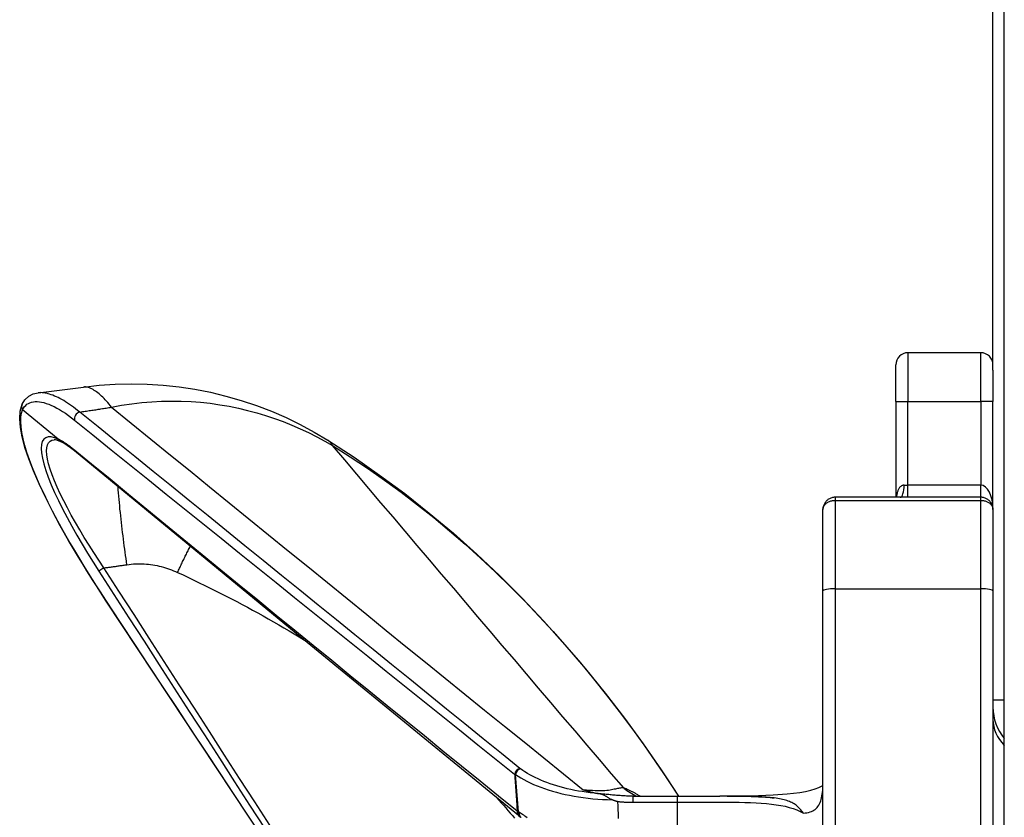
# Model space of a CAD drawing. Header units: inches. Extents: x 6 to 165, y 7 to 91.
# Tile 61 of 118: x 35.38 to 36.98, y 38.51 to 39.8. Entities that reach past the tile are written whole.
import ezdxf

# ---------------------------------------------------------------- set-up
doc = ezdxf.new("R2010")
doc.units = ezdxf.units.IN
doc.header["$MEASUREMENT"] = 0
doc.layers.add('Visible Edges(ANSI)', color=7, linetype='Continuous', lineweight=25)
doc.layers.add('Visible Tangent Edges(ANSI)', color=7, linetype='Continuous', lineweight=25)

msp = doc.modelspace()

# ---------------------------------------------------------------- linework, layer by layer
at = {"layer": 'Visible Edges(ANSI)'}
for p, q in [((36.9592, 39.2363), (36.9592, 43.5175)), ((36.9776, 33.204), (36.9776, 43.119)), ((36.9395, 39.2644), (36.8214, 39.2644)), ((36.8017, 39.1856), (36.8017, 39.2447)), ((36.9592, 39.2363), (36.9592, 39.1856)), ((35.4112, 39.1995), (35.4845, 39.2088)), ((36.8017, 39.1856), (36.8017, 39.0301)), ((36.9592, 39.0104), (36.9592, 39.1856)), ((35.4434, 39.1245), (35.386, 39.1719)), ((35.4477, 39.1201), (35.4477, 39.1201)), ((36.9395, 39.0301), (36.7033, 39.0301)), ((36.6836, 38.8783), (36.6836, 39.0104)), ((36.9592, 39.0104), (36.9592, 38.8783)), ((36.6836, 37.4457), (36.6836, 38.8783)), ((36.9592, 38.8783), (36.9592, 38.2501)), ((36.075, 38.0256), (35.5216, 38.862)), ((36.9776, 38.7014), (36.9592, 38.7014)), ((36.3759, 38.5457), (36.4473, 38.5457)), ((36.5284, 38.5459), (36.5162, 38.5459)), ((36.1902, 38.5142), (36.1927, 38.5124))]:
    msp.add_line(p, q, dxfattribs=at)
at = {"layer": 'Visible Edges(ANSI)', "flags": 128}
for points in [[(35.4845, 39.2088), (35.5102, 39.2117), (35.536, 39.2134), (35.562, 39.214), (35.5879, 39.2135), (35.6138, 39.2118), (35.6396, 39.2091), (35.6651, 39.2052), (35.6905, 39.2002), (35.7156, 39.1942), (35.7405, 39.187), (35.765, 39.1787), (35.7892, 39.1695), (35.813, 39.1592), (35.8362, 39.1479), (35.8589, 39.1357), (35.881, 39.1225)], [(35.3853, 39.1811), (35.3898, 39.1882), (35.3958, 39.1938), (35.4031, 39.1976), (35.4112, 39.1995)], [(35.5216, 38.862), (35.5055, 38.8866), (35.4899, 38.9113), (35.4749, 38.9359), (35.4605, 38.9602), (35.447, 38.9841), (35.4344, 39.0075), (35.4229, 39.0302), (35.4126, 39.0521), (35.4035, 39.0729), (35.3959, 39.0926), (35.3898, 39.1109), (35.3852, 39.1279), (35.3823, 39.1434), (35.3812, 39.1573), (35.382, 39.1698), (35.3851, 39.1808)], [(35.3853, 39.1811), (35.3851, 39.1808), (35.385, 39.1804), (35.3848, 39.18), (35.3847, 39.1797), (35.3846, 39.1793), (35.3845, 39.1789), (35.3845, 39.1785), (35.3844, 39.1781), (35.3844, 39.1777), (35.3844, 39.1773), (35.3844, 39.1769), (35.3844, 39.1765), (35.3844, 39.1761), (35.3845, 39.1757), (35.3846, 39.1753), (35.3847, 39.1749), (35.3848, 39.1746), (35.3849, 39.1742), (35.385, 39.1738), (35.3852, 39.1734), (35.3853, 39.1731), (35.3855, 39.1727), (35.3857, 39.1723), (35.3859, 39.172)], [(35.386, 39.1719), (35.386, 39.1719), (35.386, 39.1719), (35.386, 39.1719), (35.386, 39.1719), (35.386, 39.1719), (35.386, 39.1719), (35.386, 39.1719), (35.386, 39.1719), (35.386, 39.1719), (35.386, 39.1719), (35.386, 39.1719), (35.386, 39.1719), (35.386, 39.1719), (35.386, 39.1719), (35.386, 39.172), (35.386, 39.172), (35.386, 39.172), (35.386, 39.172), (35.3859, 39.172), (35.3859, 39.172), (35.3859, 39.172), (35.3859, 39.172), (35.3859, 39.172), (35.3859, 39.172)], [(35.4477, 39.1201), (35.4413, 39.1226), (35.439, 39.1231), (35.4373, 39.1231)], [(35.4434, 39.1245), (35.4434, 39.1245), (35.4434, 39.1245), (35.4434, 39.1244), (35.4434, 39.1244), (35.4435, 39.1244), (35.4435, 39.1244), (35.4435, 39.1244), (35.4435, 39.1244), (35.4435, 39.1244), (35.4435, 39.1244), (35.4435, 39.1243), (35.4436, 39.1243), (35.4436, 39.1243), (35.4436, 39.1243), (35.4436, 39.1243), (35.4436, 39.1243), (35.4436, 39.1243), (35.4436, 39.1242), (35.4436, 39.1242), (35.4437, 39.1242), (35.4437, 39.1242), (35.4437, 39.1242), (35.4437, 39.1242), (35.4437, 39.1242)], [(35.47, 39.1053), (35.4638, 39.1101), (35.458, 39.1142), (35.4526, 39.1176), (35.4477, 39.1201)], [(35.881, 39.1225), (35.9233, 39.0951), (35.9648, 39.0662), (36.0055, 39.036), (36.0453, 39.0045), (36.0843, 38.9717), (36.1224, 38.9377), (36.1596, 38.9026), (36.1958, 38.8664), (36.231, 38.8292), (36.2652, 38.7912), (36.2983, 38.7522), (36.3305, 38.7125), (36.3617, 38.6719), (36.392, 38.6305), (36.4212, 38.5885), (36.4495, 38.5457)], [(36.1902, 38.5142), (35.8296, 38.8096), (35.47, 39.1053)], [(36.7033, 39.0301), (36.7019, 39.0301), (36.7005, 39.0299), (36.6991, 39.0297), (36.6978, 39.0293), (36.6965, 39.0289), (36.6952, 39.0284), (36.694, 39.0278), (36.6928, 39.0271), (36.6917, 39.0264), (36.6907, 39.0256), (36.6897, 39.0247), (36.6888, 39.0238), (36.688, 39.0229), (36.6872, 39.0218), (36.6865, 39.0208), (36.6859, 39.0197), (36.6853, 39.0186), (36.6849, 39.0175), (36.6845, 39.0163), (36.6841, 39.0152), (36.6839, 39.014), (36.6837, 39.0128), (36.6836, 39.0116), (36.6836, 39.0104)], [(36.9592, 39.0104), (36.9591, 39.0116), (36.959, 39.0128), (36.9588, 39.014), (36.9586, 39.0152), (36.9582, 39.0163), (36.9578, 39.0175), (36.9574, 39.0186), (36.9568, 39.0197), (36.9562, 39.0208), (36.9555, 39.0218), (36.9548, 39.0229), (36.9539, 39.0238), (36.953, 39.0247), (36.952, 39.0256), (36.951, 39.0264), (36.9499, 39.0271), (36.9487, 39.0278), (36.9475, 39.0284), (36.9463, 39.0289), (36.945, 39.0293), (36.9436, 39.0297), (36.9423, 39.0299), (36.9409, 39.0301), (36.9395, 39.0301)], [(36.295, 38.5562), (36.296, 38.5559), (36.297, 38.5556), (36.2979, 38.5553), (36.2989, 38.555), (36.2999, 38.5547), (36.3008, 38.5544), (36.3018, 38.5541), (36.3028, 38.5538), (36.3038, 38.5536), (36.3048, 38.5533), (36.3057, 38.553), (36.3067, 38.5528), (36.3077, 38.5525), (36.3087, 38.5523), (36.3097, 38.552), (36.3107, 38.5518), (36.3117, 38.5515), (36.3127, 38.5513), (36.3138, 38.551), (36.3148, 38.5508), (36.3158, 38.5506), (36.3169, 38.5504), (36.3179, 38.5502), (36.3189, 38.5499)], [(36.5284, 38.5459), (36.554, 38.5462), (36.579, 38.5468), (36.6029, 38.5479), (36.6253, 38.5495), (36.6359, 38.5506), (36.646, 38.5519), (36.6553, 38.5535), (36.6638, 38.5554), (36.6711, 38.5575), (36.677, 38.5597), (36.6813, 38.5617), (36.6835, 38.5631)], [(36.6834, 38.5624), (36.6835, 38.563), (36.6836, 38.5649)], [(36.3216, 38.5495), (36.3215, 38.5495), (36.3213, 38.5495), (36.3212, 38.5495), (36.3211, 38.5495), (36.321, 38.5496), (36.3209, 38.5496), (36.3207, 38.5496), (36.3206, 38.5496), (36.3205, 38.5496), (36.3204, 38.5497), (36.3203, 38.5497), (36.3202, 38.5497), (36.3201, 38.5497), (36.32, 38.5497), (36.3199, 38.5498), (36.3197, 38.5498), (36.3196, 38.5498), (36.3195, 38.5498), (36.3194, 38.5498), (36.3193, 38.5499), (36.3192, 38.5499), (36.3191, 38.5499), (36.319, 38.5499), (36.3189, 38.5499)], [(36.3422, 38.5398), (36.3411, 38.5402), (36.3401, 38.5406), (36.3391, 38.541), (36.3382, 38.5415), (36.3373, 38.542), (36.3365, 38.5425), (36.3356, 38.543), (36.3348, 38.5435), (36.334, 38.544), (36.3333, 38.5445), (36.3326, 38.545), (36.3319, 38.5454), (36.3312, 38.5459), (36.3304, 38.5463), (36.3297, 38.5467), (36.329, 38.5471), (36.3282, 38.5475), (36.3274, 38.5478), (36.3266, 38.5481), (36.3257, 38.5485), (36.3248, 38.5487), (36.3238, 38.549), (36.3227, 38.5492), (36.3216, 38.5495)], [(36.3422, 38.5398), (36.3426, 38.5397), (36.343, 38.5396), (36.3433, 38.5395), (36.3437, 38.5394), (36.3441, 38.5392), (36.3444, 38.5391), (36.3448, 38.539), (36.3452, 38.5389), (36.3455, 38.5388), (36.3459, 38.5387), (36.3463, 38.5385), (36.3467, 38.5384), (36.347, 38.5383), (36.3474, 38.5382), (36.3478, 38.5381), (36.3481, 38.538), (36.3485, 38.5378), (36.3489, 38.5377), (36.3492, 38.5376), (36.3496, 38.5375), (36.35, 38.5374), (36.3504, 38.5373), (36.3507, 38.5372), (36.3511, 38.537)], [(36.3759, 38.5457), (36.3757, 38.5457), (36.3755, 38.5457), (36.3752, 38.5457), (36.375, 38.5457), (36.3748, 38.5457), (36.3746, 38.5457), (36.3744, 38.5457), (36.3742, 38.5457), (36.374, 38.5458), (36.3738, 38.5458), (36.3736, 38.5458), (36.3734, 38.5458), (36.3731, 38.5458), (36.3729, 38.5458), (36.3727, 38.5458), (36.3725, 38.5458), (36.3723, 38.5458), (36.3721, 38.5458), (36.3719, 38.5458), (36.3717, 38.5458), (36.3715, 38.5458), (36.3712, 38.5458), (36.371, 38.5458), (36.3708, 38.5458)], [(36.4473, 38.5457), (36.4648, 38.5458), (36.4821, 38.5458), (36.4993, 38.5458), (36.5162, 38.5459)], [(36.5295, 38.5459), (36.5287, 38.5459), (36.5287, 38.5459), (36.5299, 38.5459), (36.5315, 38.5459), (36.5336, 38.5459), (36.5362, 38.5459), (36.5393, 38.5458), (36.5427, 38.5458), (36.5465, 38.5458), (36.5506, 38.5457), (36.5548, 38.5457), (36.559, 38.5456), (36.5631, 38.5455), (36.5672, 38.5454), (36.5712, 38.5452), (36.5752, 38.5451), (36.5791, 38.5449), (36.583, 38.5447), (36.5868, 38.5445), (36.5905, 38.5442), (36.5941, 38.5439), (36.5977, 38.5436), (36.6011, 38.5432), (36.6045, 38.5428)], [(36.652, 38.5184), (36.6505, 38.5203), (36.649, 38.5221), (36.6475, 38.5237), (36.646, 38.5253), (36.6445, 38.5268), (36.643, 38.5283), (36.6415, 38.5296), (36.64, 38.5309), (36.6383, 38.5321), (36.6367, 38.5332), (36.6349, 38.5343), (36.6331, 38.5353), (36.6312, 38.5363), (36.6292, 38.5371), (36.6271, 38.5379), (36.625, 38.5387), (36.6228, 38.5394), (36.6205, 38.54), (36.6181, 38.5406), (36.6156, 38.5411), (36.613, 38.5416), (36.6103, 38.542), (36.6075, 38.5425), (36.6045, 38.5428)]]:
    msp.add_lwpolyline(points, dxfattribs=at)
at = {"layer": 'Visible Edges(ANSI)'}
for centre, radius, start, end in [((36.8214, 39.2447), 0.0197, 90, 180), ((36.9395, 39.2447), 0.0197, 0, 90), ((37.0379, 38.6899), 0.0787, 180, 220.004)]:
    msp.add_arc(centre, radius, start, end, dxfattribs=at)
msp.add_ellipse((36.381, 38.5813), major_axis=(0.2281, 0.0114), ratio=0.477413, start_param=3.718181, end_param=3.728106, dxfattribs=at)
at = {"layer": 'Visible Tangent Edges(ANSI)'}
for p, q in [((36.8214, 39.2644), (36.8214, 39.1856)), ((36.9395, 39.1856), (36.9395, 39.2644)), ((36.8017, 39.1856), (36.8214, 39.1856)), ((36.8214, 39.0498), (36.8214, 39.1856)), ((36.8214, 39.1856), (36.9395, 39.1856)), ((36.9592, 39.1856), (36.9395, 39.1856)), ((36.9395, 39.1856), (36.9395, 39.0498)), ((36.8151, 39.0498), (36.8214, 39.0498)), ((36.8214, 39.0301), (36.8214, 39.0498)), ((36.9395, 39.0498), (36.8214, 39.0498)), ((36.9395, 39.0301), (36.9395, 39.0498)), ((36.7033, 39.0301), (36.7033, 39.0251)), ((36.7033, 39.0251), (36.7033, 38.8819)), ((36.7033, 39.0251), (36.9395, 39.0251)), ((36.9395, 39.0251), (36.9395, 39.0301)), ((36.9395, 38.8819), (36.9395, 39.0251)), ((35.5176, 38.9157), (35.5095, 38.9104)), ((36.7033, 38.8819), (36.7033, 37.4421)), ((36.7033, 38.8819), (36.9395, 38.8819)), ((36.9395, 38.2467), (36.9395, 38.8819)), ((35.5216, 38.862), (35.5217, 38.862)), ((36.19, 38.5202), (36.1849, 38.5808)), ((36.3759, 38.5359), (36.3759, 38.5457)), ((36.4473, 38.5457), (36.4473, 38.5359)), ((36.3759, 38.5359), (36.4473, 38.5359)), ((36.4473, 38.5359), (36.4473, 38.4768))]:
    msp.add_line(p, q, dxfattribs=at)
at = {"layer": 'Visible Tangent Edges(ANSI)', "flags": 128}
for points in [[(35.5302, 39.1762), (35.5281, 39.1787), (35.5261, 39.1811), (35.524, 39.1835), (35.5219, 39.1858), (35.5199, 39.188), (35.5179, 39.1901), (35.5158, 39.1921), (35.5138, 39.1941), (35.5118, 39.1959), (35.5098, 39.1976), (35.5078, 39.1993), (35.5059, 39.2008), (35.5039, 39.2022), (35.502, 39.2034), (35.5001, 39.2046), (35.4982, 39.2056), (35.4964, 39.2065), (35.4946, 39.2073), (35.4928, 39.2079), (35.4911, 39.2084), (35.4894, 39.2087), (35.4877, 39.2089), (35.4861, 39.2089), (35.4845, 39.2088)], [(35.4785, 39.1683), (35.4752, 39.171), (35.4718, 39.1736), (35.4685, 39.1761), (35.4652, 39.1784), (35.462, 39.1807), (35.4588, 39.1828), (35.4557, 39.1848), (35.4526, 39.1867), (35.4495, 39.1885), (35.4465, 39.1901), (35.4436, 39.1916), (35.4407, 39.193), (35.4379, 39.1942), (35.4351, 39.1954), (35.4324, 39.1964), (35.4298, 39.1972), (35.4272, 39.198), (35.4247, 39.1986), (35.4223, 39.199), (35.4199, 39.1994), (35.4176, 39.1996), (35.4154, 39.1997), (35.4132, 39.1996), (35.4112, 39.1995)], [(35.3859, 39.172), (35.3874, 39.1746), (35.389, 39.177), (35.3909, 39.179), (35.393, 39.1808), (35.3953, 39.1823), (35.3978, 39.1834), (35.4005, 39.1843), (35.4034, 39.1849), (35.4065, 39.1852), (35.4097, 39.1852), (35.4132, 39.1849), (35.4167, 39.1844), (35.4205, 39.1835), (35.4244, 39.1823), (35.4284, 39.1809), (35.4326, 39.1791), (35.4369, 39.1771), (35.4414, 39.1748), (35.4459, 39.1722), (35.4506, 39.1693), (35.4554, 39.1662), (35.4602, 39.1627), (35.4652, 39.159), (35.4702, 39.1551)], [(35.4785, 39.1683), (35.4807, 39.1686), (35.4829, 39.1689), (35.485, 39.1692), (35.4872, 39.1695), (35.4893, 39.1699), (35.4915, 39.1702), (35.4937, 39.1705), (35.4958, 39.1708), (35.498, 39.1712), (35.5001, 39.1715), (35.5023, 39.1718), (35.5044, 39.1721), (35.5066, 39.1725), (35.5087, 39.1728), (35.5109, 39.1731), (35.513, 39.1735), (35.5152, 39.1738), (35.5173, 39.1741), (35.5195, 39.1745), (35.5216, 39.1748), (35.5237, 39.1752), (35.5259, 39.1755), (35.528, 39.1758), (35.5302, 39.1762)], [(35.5302, 39.1762), (35.5465, 39.1792), (35.5628, 39.1817), (35.579, 39.1836), (35.5952, 39.185), (35.6112, 39.1858), (35.6272, 39.1861), (35.6432, 39.1859), (35.659, 39.1852), (35.6746, 39.184), (35.6902, 39.1824), (35.7056, 39.1802), (35.7208, 39.1776), (35.7359, 39.1745), (35.7508, 39.171), (35.7655, 39.1671), (35.78, 39.1627), (35.7943, 39.158), (35.8084, 39.1528), (35.8223, 39.1472), (35.836, 39.1413), (35.8494, 39.1349), (35.8627, 39.1283), (35.8757, 39.1212), (35.8884, 39.1138)], [(35.5302, 39.1762), (35.562, 39.1503), (35.5938, 39.1245), (35.6256, 39.0986), (35.6574, 39.0728), (35.6892, 39.0469), (35.721, 39.0211), (35.7528, 38.9953), (35.7846, 38.9694), (35.8165, 38.9436), (35.8483, 38.9177), (35.8801, 38.8919), (35.9119, 38.866), (35.9438, 38.8402), (35.9756, 38.8144), (36.0075, 38.7885), (36.0394, 38.7627), (36.0712, 38.7369), (36.1031, 38.711), (36.135, 38.6852), (36.167, 38.6594), (36.1989, 38.6336), (36.2309, 38.6078), (36.2629, 38.582), (36.295, 38.5562)], [(35.5217, 38.862), (35.511, 38.8784), (35.5005, 38.8948), (35.4902, 38.9111), (35.4801, 38.9275), (35.4704, 38.9437), (35.4609, 38.9598), (35.4519, 38.9757), (35.4432, 38.9914), (35.435, 39.0068), (35.4273, 39.0219), (35.4201, 39.0366), (35.4134, 39.0509), (35.4073, 39.0647), (35.4019, 39.078), (35.397, 39.0907), (35.3929, 39.1028), (35.3894, 39.1143), (35.3867, 39.125), (35.3847, 39.1349), (35.3834, 39.1441), (35.3829, 39.1524), (35.3832, 39.1598), (35.3842, 39.1663), (35.386, 39.1719)], [(36.1922, 38.5907), (36.1625, 38.6148), (36.1327, 38.6388), (36.103, 38.6629), (36.0733, 38.687), (36.0435, 38.711), (36.0138, 38.7351), (35.9841, 38.7592), (35.9544, 38.7832), (35.9246, 38.8073), (35.8949, 38.8314), (35.8652, 38.8554), (35.8354, 38.8795), (35.8057, 38.9036), (35.776, 38.9276), (35.7462, 38.9517), (35.7165, 38.9757), (35.6868, 38.9998), (35.657, 39.0239), (35.6273, 39.0479), (35.5975, 39.072), (35.5678, 39.0961), (35.538, 39.1201), (35.5083, 39.1442), (35.4785, 39.1683)], [(35.4702, 39.1551), (35.4999, 39.1311), (35.5297, 39.1072), (35.5594, 39.0832), (35.5891, 39.0593), (35.6188, 39.0354), (35.6485, 39.0114), (35.6782, 38.9875), (35.708, 38.9636), (35.7377, 38.9397), (35.7674, 38.9157), (35.7971, 38.8918), (35.8268, 38.8679), (35.8565, 38.844), (35.8863, 38.8201), (35.916, 38.7962), (35.9457, 38.7724), (35.9755, 38.7485), (36.0052, 38.7246), (36.0349, 38.7007), (36.0647, 38.6769), (36.0944, 38.653), (36.1242, 38.6291), (36.1539, 38.6053), (36.1837, 38.5814)], [(35.4437, 39.1242), (35.4376, 39.1266), (35.4322, 39.1279), (35.4274, 39.1279), (35.4234, 39.1267), (35.4202, 39.1243), (35.4179, 39.1206), (35.4166, 39.1156), (35.4161, 39.1093), (35.4166, 39.102), (35.418, 39.0935), (35.4203, 39.0841), (35.4235, 39.0737), (35.4275, 39.0625), (35.4323, 39.0505), (35.4378, 39.0379), (35.4439, 39.0248), (35.4507, 39.0113), (35.458, 38.9973), (35.4657, 38.9831), (35.4739, 38.9687), (35.4824, 38.9542), (35.4912, 38.9396), (35.5002, 38.925), (35.5095, 38.9104)], [(35.5176, 38.9157), (35.5095, 38.928), (35.5015, 38.9404), (35.4936, 38.9527), (35.486, 38.965), (35.4787, 38.9773), (35.4716, 38.9894), (35.4649, 39.0014), (35.4585, 39.0131), (35.4526, 39.0246), (35.4471, 39.0357), (35.4421, 39.0465), (35.4377, 39.0567), (35.4338, 39.0665), (35.4306, 39.0757), (35.4281, 39.0842), (35.4263, 39.092), (35.4252, 39.099), (35.4248, 39.1052), (35.4251, 39.1105), (35.4261, 39.115), (35.4279, 39.1185), (35.4304, 39.121), (35.4335, 39.1225), (35.4373, 39.1231)], [(35.4679, 39.1083), (35.4668, 39.1092), (35.4657, 39.1101), (35.4646, 39.111), (35.4635, 39.1118), (35.4624, 39.1127), (35.4614, 39.1135), (35.4603, 39.1143), (35.4592, 39.115), (35.4582, 39.1158), (35.4571, 39.1165), (35.4561, 39.1172), (35.4551, 39.1179), (35.454, 39.1186), (35.453, 39.1192), (35.452, 39.1198), (35.451, 39.1204), (35.45, 39.121), (35.449, 39.1216), (35.4481, 39.1221), (35.4471, 39.1226), (35.4462, 39.1231), (35.4452, 39.1236), (35.4443, 39.124), (35.4434, 39.1245)], [(35.4477, 39.1201), (35.4475, 39.1202), (35.4472, 39.1204), (35.447, 39.1205), (35.4468, 39.1206), (35.4466, 39.1207), (35.4464, 39.1209), (35.4463, 39.121), (35.4461, 39.1212), (35.4459, 39.1213), (35.4457, 39.1215), (35.4455, 39.1216), (35.4454, 39.1218), (35.4452, 39.122), (35.445, 39.1221), (35.4449, 39.1223), (35.4447, 39.1225), (35.4446, 39.1227), (35.4444, 39.1229), (35.4443, 39.1231), (35.4442, 39.1233), (35.444, 39.1235), (35.4439, 39.1237), (35.4438, 39.1239), (35.4437, 39.1242)], [(35.8884, 39.1138), (35.8882, 39.1143), (35.8879, 39.1148), (35.8877, 39.1152), (35.8874, 39.1157), (35.8871, 39.1161), (35.8869, 39.1165), (35.8866, 39.117), (35.8863, 39.1174), (35.886, 39.1178), (35.8857, 39.1182), (35.8854, 39.1185), (35.8851, 39.1189), (35.8848, 39.1193), (35.8845, 39.1196), (35.8842, 39.12), (35.8838, 39.1203), (35.8835, 39.1206), (35.8832, 39.1209), (35.8828, 39.1212), (35.8825, 39.1215), (35.8821, 39.1217), (35.8818, 39.122), (35.8814, 39.1223), (35.881, 39.1225)], [(35.8884, 39.1138), (35.9171, 39.0958), (35.9451, 39.0772), (35.9727, 39.0581), (35.9997, 39.0384), (36.0263, 39.0181), (36.0524, 38.9973), (36.0781, 38.976), (36.1033, 38.9541), (36.1281, 38.9317), (36.1526, 38.9088), (36.1766, 38.8854), (36.2002, 38.8615), (36.2233, 38.8371), (36.2461, 38.8124), (36.2684, 38.7872), (36.2902, 38.7617), (36.3116, 38.7358), (36.3326, 38.7096), (36.3531, 38.6831), (36.3733, 38.6563), (36.393, 38.6291), (36.4122, 38.6016), (36.4311, 38.5738), (36.4495, 38.5457)], [(36.3607, 38.559), (36.3409, 38.5821), (36.3212, 38.6052), (36.3014, 38.6283), (36.2817, 38.6514), (36.262, 38.6745), (36.2423, 38.6976), (36.2226, 38.7207), (36.2029, 38.7438), (36.1832, 38.767), (36.1635, 38.7901), (36.1439, 38.8132), (36.1242, 38.8363), (36.1045, 38.8594), (36.0849, 38.8826), (36.0652, 38.9057), (36.0456, 38.9288), (36.0259, 38.9519), (36.0063, 38.9751), (35.9866, 38.9982), (35.967, 39.0213), (35.9473, 39.0444), (35.9277, 39.0676), (35.9081, 39.0907), (35.8884, 39.1138)], [(36.1878, 38.5214), (36.1577, 38.5457), (36.1276, 38.5701), (36.0974, 38.5945), (36.0673, 38.6189), (36.0373, 38.6433), (36.0072, 38.6677), (35.9772, 38.6921), (35.9471, 38.7165), (35.9171, 38.741), (35.8871, 38.7654), (35.8571, 38.7899), (35.8271, 38.8143), (35.7972, 38.8388), (35.7672, 38.8633), (35.7372, 38.8877), (35.7073, 38.9122), (35.6773, 38.9367), (35.6474, 38.9612), (35.6175, 38.9857), (35.5876, 39.0102), (35.5577, 39.0347), (35.5277, 39.0593), (35.4978, 39.0838), (35.4679, 39.1083)], [(36.8151, 39.0498), (36.8143, 39.0498), (36.8134, 39.0496), (36.8126, 39.0494), (36.8118, 39.0491), (36.811, 39.0488), (36.8103, 39.0483), (36.8096, 39.0478), (36.8089, 39.0472), (36.8083, 39.0465), (36.8076, 39.0457), (36.8071, 39.0449), (36.8065, 39.044), (36.806, 39.0431), (36.8056, 39.0421), (36.8051, 39.041), (36.8047, 39.04), (36.8044, 39.0388), (36.804, 39.0377), (36.8037, 39.0365), (36.8034, 39.0353), (36.8031, 39.034), (36.8029, 39.0327), (36.8027, 39.0314), (36.8025, 39.0301)], [(35.5551, 38.9209), (35.5544, 38.9258), (35.5537, 38.9309), (35.5529, 38.9359), (35.5522, 38.9411), (35.5515, 38.9463), (35.5508, 38.9515), (35.5501, 38.9568), (35.5494, 38.9621), (35.5488, 38.9674), (35.5481, 38.9728), (35.5474, 38.9782), (35.5468, 38.9836), (35.5462, 38.9891), (35.5456, 38.9945), (35.545, 38.9999), (35.5444, 39.0053), (35.5438, 39.0107), (35.5433, 39.0161), (35.5428, 39.0214), (35.5423, 39.0267), (35.5418, 39.0319), (35.5414, 39.0371), (35.541, 39.0422), (35.5406, 39.0472)], [(36.6836, 39.0104), (36.6836, 39.0113), (36.6837, 39.0122), (36.6839, 39.0131), (36.6841, 39.0139), (36.6845, 39.0148), (36.6849, 39.0157), (36.6853, 39.0165), (36.6859, 39.0173), (36.6865, 39.0181), (36.6872, 39.0189), (36.688, 39.0196), (36.6888, 39.0204), (36.6897, 39.021), (36.6907, 39.0217), (36.6917, 39.0223), (36.6928, 39.0228), (36.694, 39.0233), (36.6952, 39.0238), (36.6965, 39.0242), (36.6978, 39.0245), (36.6991, 39.0247), (36.7005, 39.0249), (36.7019, 39.025), (36.7033, 39.0251)], [(36.9395, 39.0251), (36.9409, 39.025), (36.9423, 39.0249), (36.9436, 39.0247), (36.945, 39.0245), (36.9463, 39.0242), (36.9475, 39.0238), (36.9487, 39.0233), (36.9499, 39.0228), (36.951, 39.0223), (36.952, 39.0217), (36.953, 39.021), (36.9539, 39.0204), (36.9548, 39.0196), (36.9555, 39.0189), (36.9562, 39.0181), (36.9568, 39.0173), (36.9574, 39.0165), (36.9578, 39.0157), (36.9582, 39.0148), (36.9586, 39.0139), (36.9588, 39.0131), (36.959, 39.0122), (36.9591, 39.0113), (36.9592, 39.0104)], [(35.6372, 38.9083), (35.638, 38.91), (35.6388, 38.9118), (35.6396, 38.9135), (35.6404, 38.9152), (35.6413, 38.917), (35.6421, 38.9187), (35.6429, 38.9205), (35.6437, 38.9222), (35.6446, 38.924), (35.6454, 38.9258), (35.6463, 38.9275), (35.6471, 38.9293), (35.648, 38.9311), (35.6489, 38.9329), (35.6497, 38.9347), (35.6506, 38.9364), (35.6515, 38.9382), (35.6523, 38.94), (35.6532, 38.9418), (35.6541, 38.9436), (35.655, 38.9454), (35.6559, 38.9472), (35.6568, 38.949), (35.6577, 38.9508)], [(35.5176, 38.9157), (35.5192, 38.9159), (35.5208, 38.9161), (35.5223, 38.9163), (35.5239, 38.9165), (35.5255, 38.9167), (35.527, 38.9169), (35.5286, 38.9171), (35.5301, 38.9174), (35.5317, 38.9176), (35.5333, 38.9178), (35.5348, 38.918), (35.5364, 38.9182), (35.5379, 38.9184), (35.5395, 38.9186), (35.5411, 38.9189), (35.5426, 38.9191), (35.5442, 38.9193), (35.5457, 38.9195), (35.5473, 38.9197), (35.5489, 38.92), (35.5504, 38.9202), (35.552, 38.9204), (35.5535, 38.9207), (35.5551, 38.9209)], [(35.5551, 38.9209), (35.5586, 38.9213), (35.5621, 38.9217), (35.5656, 38.922), (35.5691, 38.9222), (35.5726, 38.9223), (35.5761, 38.9223), (35.5796, 38.9222), (35.5831, 38.9221), (35.5866, 38.9218), (35.5901, 38.9215), (35.5935, 38.9211), (35.597, 38.9206), (35.6005, 38.92), (35.6039, 38.9193), (35.6073, 38.9186), (35.6108, 38.9178), (35.6142, 38.9169), (35.6175, 38.9159), (35.6209, 38.9148), (35.6242, 38.9137), (35.6275, 38.9124), (35.6308, 38.9111), (35.634, 38.9098), (35.6372, 38.9083)], [(35.5095, 38.9104), (35.5339, 38.8725), (35.5584, 38.8346), (35.5828, 38.7967), (35.6073, 38.7588), (35.6317, 38.7208), (35.6562, 38.6829), (35.6806, 38.645), (35.7051, 38.6071), (35.7296, 38.5691), (35.754, 38.5312), (35.7785, 38.4933)], [(35.7867, 38.4986), (35.7622, 38.5365), (35.7378, 38.5744), (35.7133, 38.6124), (35.6888, 38.6503), (35.6644, 38.6882), (35.6399, 38.7261), (35.6155, 38.764), (35.591, 38.8019), (35.5666, 38.8399), (35.5421, 38.8778), (35.5176, 38.9157)], [(35.6372, 38.9083), (35.6461, 38.9042), (35.6549, 38.9), (35.6637, 38.8958), (35.6724, 38.8916), (35.6812, 38.8873), (35.6899, 38.883), (35.6986, 38.8787), (35.7073, 38.8743), (35.7159, 38.8699), (35.7245, 38.8655), (35.7331, 38.861), (35.7417, 38.8565), (35.7503, 38.8519), (35.7588, 38.8473), (35.7673, 38.8426), (35.7758, 38.8379), (35.7843, 38.8332), (35.7927, 38.8284), (35.8011, 38.8236), (35.8095, 38.8187), (35.8179, 38.8138), (35.8262, 38.8088), (35.8345, 38.8038), (35.8428, 38.7988)], [(35.7753, 38.4786), (35.7522, 38.5135), (35.7292, 38.5484), (35.7061, 38.5832), (35.6831, 38.6181), (35.66, 38.6529), (35.6369, 38.6878), (35.6139, 38.7226), (35.5908, 38.7575), (35.5678, 38.7923), (35.5447, 38.8272), (35.5217, 38.862)], [(36.1931, 38.59), (36.1931, 38.59), (36.193, 38.59), (36.193, 38.5901), (36.193, 38.5901), (36.1929, 38.5901), (36.1929, 38.5902), (36.1928, 38.5902), (36.1928, 38.5902), (36.1928, 38.5902), (36.1927, 38.5903), (36.1927, 38.5903), (36.1926, 38.5903), (36.1926, 38.5904), (36.1926, 38.5904), (36.1925, 38.5904), (36.1925, 38.5905), (36.1925, 38.5905), (36.1924, 38.5905), (36.1924, 38.5905), (36.1923, 38.5906), (36.1923, 38.5906), (36.1923, 38.5906), (36.1922, 38.5907), (36.1922, 38.5907)], [(36.3189, 38.5499), (36.3125, 38.5506), (36.306, 38.5513), (36.2997, 38.5521), (36.2934, 38.5531), (36.2872, 38.5541), (36.2811, 38.5552), (36.275, 38.5565), (36.2691, 38.5578), (36.2633, 38.5593), (36.2576, 38.5608), (36.252, 38.5624), (36.2466, 38.5641), (36.2413, 38.5659), (36.2361, 38.5677), (36.2311, 38.5697), (36.2263, 38.5717), (36.2216, 38.5737), (36.217, 38.5759), (36.2126, 38.5781), (36.2084, 38.5804), (36.2043, 38.5827), (36.2004, 38.5851), (36.1967, 38.5875), (36.1931, 38.59)], [(36.1837, 38.5814), (36.1838, 38.5814), (36.1838, 38.5814), (36.1839, 38.5814), (36.1839, 38.5813), (36.184, 38.5813), (36.184, 38.5813), (36.1841, 38.5813), (36.1841, 38.5812), (36.1841, 38.5812), (36.1842, 38.5812), (36.1842, 38.5811), (36.1843, 38.5811), (36.1843, 38.5811), (36.1844, 38.5811), (36.1845, 38.581), (36.1845, 38.581), (36.1846, 38.581), (36.1846, 38.581), (36.1847, 38.5809), (36.1847, 38.5809), (36.1848, 38.5809), (36.1848, 38.5808), (36.1849, 38.5808), (36.1849, 38.5808)], [(36.1837, 38.5814), (36.1839, 38.5789), (36.1841, 38.5764), (36.1842, 38.5739), (36.1844, 38.5714), (36.1846, 38.5689), (36.1847, 38.5664), (36.1849, 38.5639), (36.1851, 38.5614), (36.1853, 38.5589), (36.1854, 38.5564), (36.1856, 38.5539), (36.1858, 38.5514), (36.1859, 38.5489), (36.1861, 38.5464), (36.1863, 38.5439), (36.1865, 38.5414), (36.1866, 38.5389), (36.1868, 38.5364), (36.187, 38.5339), (36.1872, 38.5314), (36.1873, 38.5289), (36.1875, 38.5264), (36.1877, 38.5239), (36.1878, 38.5214)], [(36.1849, 38.5808), (36.1892, 38.5779), (36.1938, 38.5752), (36.1986, 38.5725), (36.2036, 38.5698), (36.2089, 38.5673), (36.2143, 38.5648), (36.22, 38.5624), (36.2259, 38.5602), (36.232, 38.558), (36.2383, 38.5559), (36.2449, 38.5539), (36.2516, 38.5521), (36.2584, 38.5503), (36.2655, 38.5487), (36.2726, 38.5472), (36.28, 38.5458), (36.2874, 38.5446), (36.295, 38.5435), (36.3027, 38.5425), (36.3104, 38.5417), (36.3183, 38.541), (36.3262, 38.5404), (36.3342, 38.5401), (36.3422, 38.5398)], [(36.3607, 38.559), (36.3594, 38.5591), (36.3581, 38.5591), (36.3568, 38.559), (36.3554, 38.5588), (36.3539, 38.5586), (36.3523, 38.5584), (36.3507, 38.558), (36.349, 38.5577), (36.3471, 38.5573), (36.3452, 38.5569), (36.3431, 38.5565), (36.3409, 38.5561), (36.3385, 38.5556), (36.3358, 38.5552), (36.3329, 38.5549), (36.3298, 38.5546), (36.3264, 38.5544), (36.3227, 38.5543), (36.3187, 38.5543), (36.3144, 38.5544), (36.3099, 38.5547), (36.3051, 38.5551), (36.3002, 38.5556), (36.295, 38.5562)], [(36.387, 38.5457), (36.3859, 38.5464), (36.3847, 38.5471), (36.3835, 38.5478), (36.3824, 38.5485), (36.3812, 38.5491), (36.3801, 38.5498), (36.379, 38.5504), (36.3778, 38.551), (36.3767, 38.5516), (36.3756, 38.5522), (36.3745, 38.5528), (36.3734, 38.5534), (36.3723, 38.5539), (36.3712, 38.5544), (36.3701, 38.555), (36.369, 38.5555), (36.368, 38.556), (36.3669, 38.5564), (36.3658, 38.5569), (36.3648, 38.5574), (36.3637, 38.5578), (36.3627, 38.5582), (36.3617, 38.5586), (36.3607, 38.559)], [(36.652, 38.5184), (36.6549, 38.5186), (36.6576, 38.519), (36.6601, 38.5195), (36.6626, 38.5201), (36.6648, 38.5209), (36.6669, 38.5218), (36.6689, 38.5229), (36.6708, 38.5242), (36.6725, 38.5257), (36.674, 38.5274), (36.6754, 38.5292), (36.6767, 38.5312), (36.6779, 38.5334), (36.679, 38.5356), (36.6799, 38.5381), (36.6807, 38.5406), (36.6814, 38.5433), (36.682, 38.5461), (36.6825, 38.549), (36.6829, 38.552), (36.6832, 38.5551), (36.6834, 38.5583), (36.6835, 38.5615), (36.6836, 38.5649)], [(36.1546, 38.5432), (36.1583, 38.5391), (36.162, 38.535), (36.1657, 38.5309), (36.1693, 38.5268), (36.1729, 38.5226), (36.1766, 38.5184), (36.1801, 38.5142), (36.1837, 38.51)], [(36.3708, 38.5458), (36.3688, 38.5459), (36.3668, 38.5459), (36.3648, 38.546), (36.3628, 38.5461), (36.3608, 38.5462), (36.3588, 38.5463), (36.3568, 38.5465), (36.3547, 38.5466), (36.3527, 38.5468), (36.3507, 38.5469), (36.3486, 38.5471), (36.3466, 38.5473), (36.3445, 38.5474), (36.3425, 38.5476), (36.3404, 38.5478), (36.3384, 38.548), (36.3363, 38.5482), (36.3342, 38.5484), (36.3321, 38.5486), (36.33, 38.5488), (36.3279, 38.5489), (36.3258, 38.5491), (36.3237, 38.5493), (36.3216, 38.5495)], [(36.3522, 38.5094), (36.3521, 38.512), (36.352, 38.5145), (36.3519, 38.517), (36.3518, 38.5195), (36.3517, 38.522), (36.3516, 38.5245), (36.3515, 38.527), (36.3514, 38.5295), (36.3513, 38.532), (36.3512, 38.5345), (36.3511, 38.537)], [(36.3511, 38.537), (36.3521, 38.537), (36.3532, 38.5369), (36.3542, 38.5368), (36.3552, 38.5367), (36.3563, 38.5366), (36.3573, 38.5366), (36.3583, 38.5365), (36.3594, 38.5364), (36.3604, 38.5364), (36.3614, 38.5363), (36.3625, 38.5363), (36.3635, 38.5362), (36.3645, 38.5362), (36.3655, 38.5361), (36.3666, 38.5361), (36.3676, 38.536), (36.3686, 38.536), (36.3697, 38.536), (36.3707, 38.536), (36.3717, 38.5359), (36.3728, 38.5359), (36.3738, 38.5359), (36.3748, 38.5359), (36.3759, 38.5359)], [(36.6045, 38.5428), (36.6013, 38.5432), (36.598, 38.5435), (36.5947, 38.5438), (36.5913, 38.544), (36.5879, 38.5443), (36.5844, 38.5445), (36.5809, 38.5447), (36.5774, 38.5448), (36.5738, 38.545), (36.5702, 38.5451), (36.5665, 38.5453), (36.5628, 38.5454), (36.5591, 38.5455), (36.5554, 38.5456), (36.5516, 38.5456), (36.5477, 38.5457), (36.5439, 38.5457), (36.54, 38.5458), (36.5361, 38.5458), (36.5322, 38.5458), (36.5282, 38.5459), (36.5243, 38.5459), (36.5203, 38.5459), (36.5162, 38.5459)], [(36.19, 38.5202), (36.1899, 38.5203), (36.1898, 38.5203), (36.1897, 38.5204), (36.1896, 38.5204), (36.1895, 38.5205), (36.1895, 38.5205), (36.1894, 38.5206), (36.1893, 38.5206), (36.1892, 38.5207), (36.1891, 38.5207), (36.189, 38.5207), (36.1889, 38.5208), (36.1888, 38.5208), (36.1887, 38.5209), (36.1886, 38.5209), (36.1885, 38.521), (36.1884, 38.521), (36.1884, 38.5211), (36.1883, 38.5211), (36.1882, 38.5212), (36.1881, 38.5212), (36.188, 38.5213), (36.1879, 38.5213), (36.1878, 38.5214)], [(36.4473, 38.5359), (36.4577, 38.5359), (36.4681, 38.5359), (36.4784, 38.536), (36.4886, 38.536), (36.4988, 38.536), (36.5089, 38.536), (36.5188, 38.536), (36.5286, 38.536), (36.5383, 38.5359), (36.5478, 38.5358), (36.5571, 38.5356), (36.5661, 38.5353), (36.575, 38.5349), (36.5836, 38.5344), (36.5919, 38.5337), (36.5999, 38.5329), (36.6077, 38.5319), (36.6151, 38.5307), (36.6222, 38.5293), (36.6289, 38.5276), (36.6353, 38.5257), (36.6413, 38.5236), (36.6468, 38.5211), (36.652, 38.5184)], [(36.1913, 38.5194), (36.1912, 38.5195), (36.1912, 38.5195), (36.1911, 38.5195), (36.1911, 38.5196), (36.191, 38.5196), (36.191, 38.5196), (36.1909, 38.5197), (36.1909, 38.5197), (36.1908, 38.5197), (36.1908, 38.5198), (36.1907, 38.5198), (36.1907, 38.5198), (36.1906, 38.5199), (36.1906, 38.5199), (36.1905, 38.5199), (36.1905, 38.52), (36.1904, 38.52), (36.1904, 38.52), (36.1903, 38.5201), (36.1902, 38.5201), (36.1902, 38.5201), (36.1901, 38.5202), (36.1901, 38.5202), (36.19, 38.5202)], [(36.2039, 38.5109), (36.202, 38.5123), (36.2002, 38.5136), (36.1984, 38.5149), (36.1966, 38.5161), (36.1948, 38.5173), (36.193, 38.5184), (36.1913, 38.5194)]]:
    msp.add_lwpolyline(points, dxfattribs=at)
at = {"layer": 'Visible Tangent Edges(ANSI)'}
for centre, major_axis, ratio, start_param, end_param in [((35.4785, 39.1594), (-0.00619, -0.00765), 0.786116, 3.941226, 5.778748), ((35.4763, 39.1129), (-0.00626, -0.0076), 0.80271, 5.819525, 6.283185), ((36.8089, 39.0498), (0, -0.0197), 0.317518, 0, 1.570796), ((36.9395, 39.0104), (0, 0.0394), 0.5, 4.712389, 6.283185), ((36.7033, 38.8783), (-0.0197, 0), 0.182848, 4.712389, 6.283185), ((36.9395, 38.8783), (0.0197, 0), 0.182848, 0, 1.570796), ((37.0379, 38.6702), (-0.0787, 0), 0.832727, 0, 0.698201), ((36.1922, 38.5819), (-0.00619, -0.00765), 0.786274, 3.941562, 5.325374), ((36.1931, 38.5812), (-0.00576, -0.00798), 0.763683, 3.898313, 5.256871), ((36.4248, 38.6429), (-0.0428, -0.0973), 0.898421, 6.01974, 6.280649), ((36.1964, 38.5218), (-0.00623, -0.00762), 0.801353, 5.337455, 6.283185), ((36.1981, 38.5206), (-0.00542, -0.00821), 0.759281, 5.213237, 6.283185), ((36.1993, 38.5198), (-0.00534, -0.00827), 0.754189, 5.201276, 6.283185)]:
    msp.add_ellipse(centre, major_axis=major_axis, ratio=ratio, start_param=start_param, end_param=end_param, dxfattribs=at)

doc.saveas('drawing.dxf')
